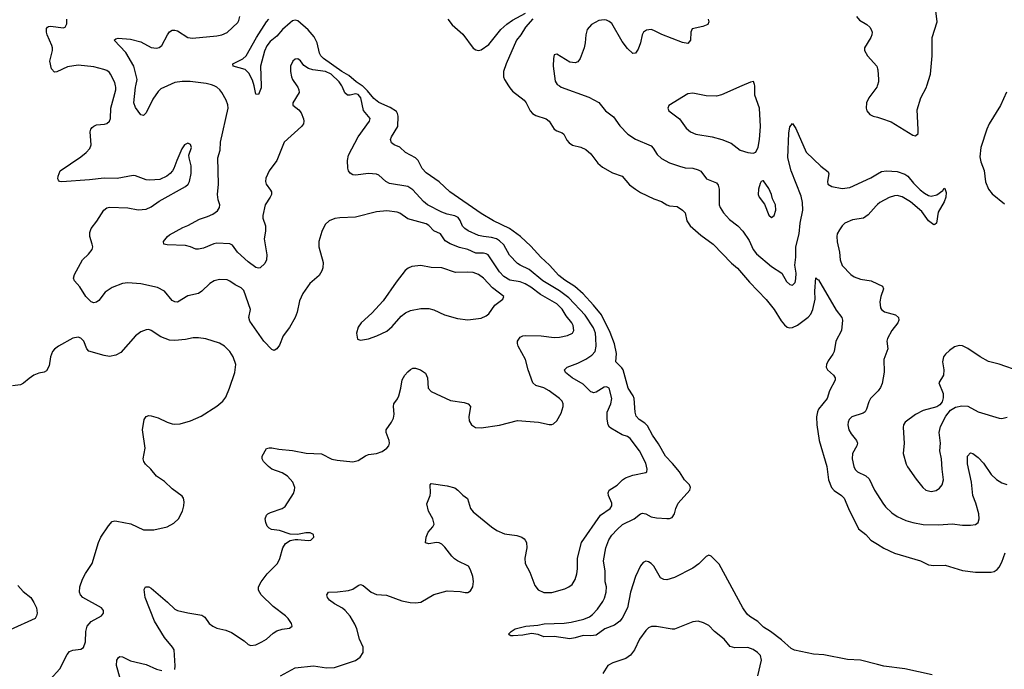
# Model space of a CAD drawing. Header units: inches. Extents: x 1308439 to 1441336, y 959892 to 1036309.
# Tile 87 of 167: x 1353444 to 1360970, y 1025541 to 1030506. Entities that reach past the tile are written whole.
import ezdxf

# ---------------------------------------------------------------- set-up
doc = ezdxf.new("R2010")
doc.units = ezdxf.units.IN
doc.header["$MEASUREMENT"] = 0
for name, color, linetype in [('B3052', 7, 'Continuous'), ('B3053', 7, 'Continuous'), ('B3062', 7, 'Continuous'), ('B3063', 7, 'Continuous')]:
    doc.layers.add(name, color=color, linetype=linetype)

msp = doc.modelspace()

# ---------------------------------------------------------------- linework, layer by layer
at = {"layer": 'B3052', "color": 6}
for points, elevation in [([(1354630, 1025539.3), (1354632.5, 1025567.5), (1354623.6, 1025690), (1354613, 1025710), (1354550, 1025783.1), (1354473.9, 1025910), (1354402.1, 1026090), (1354395.2, 1026150), (1354404.2, 1026170), (1354430, 1026170.1), (1354450, 1026160.9), (1354574.6, 1026054.6), (1354630, 1026001.2), (1354650, 1025991.5), (1354730, 1025971.9), (1354835.9, 1025955.9), (1354858.9, 1025938.9), (1354891.2, 1025891.2), (1354919.7, 1025870), (1354950, 1025856.1), (1355019.9, 1025839.9), (1355062.8, 1025822.8), (1355159.1, 1025759.1), (1355190.1, 1025730.1), (1355210, 1025722.8), (1355250, 1025729.1), (1355295.8, 1025750), (1355330, 1025770.8), (1355381.9, 1025818.1), (1355410, 1025835.6), (1355450, 1025848.3), (1355505.7, 1025854.3), (1355525.7, 1025870), (1355521.2, 1025890), (1355494.6, 1025930), (1355474.5, 1025950), (1355380.3, 1026020.3), (1355289.9, 1026110), (1355270, 1026145.1), (1355269.9, 1026170), (1355290, 1026209.4), (1355334.2, 1026270), (1355415.4, 1026350), (1355432.8, 1026387.2), (1355454.4, 1026470), (1355476.3, 1026503.7), (1355510, 1026524.4), (1355550, 1026532.2), (1355570, 1026533.7), (1355650, 1026524.2), (1355670, 1026527.9), (1355692.1, 1026552.1), (1355689.2, 1026570), (1355663, 1026583), (1355630, 1026585.1), (1355567.5, 1026572.5), (1355510, 1026573.8), (1355430, 1026602), (1355369.4, 1026610), (1355350, 1026618.5), (1355335.4, 1026635.4), (1355324.1, 1026664.1), (1355321.3, 1026690), (1355330, 1026717.8), (1355340.9, 1026730), (1355359.7, 1026740.3), (1355450, 1026771.1), (1355473.9, 1026786.1), (1355535.7, 1026884.3), (1355545, 1026910), (1355546.4, 1026930), (1355531, 1026970), (1355490, 1027017.2), (1355450, 1027043.6), (1355370, 1027071.8), (1355344.5, 1027090), (1355308.1, 1027130), (1355298.2, 1027150), (1355297.3, 1027170), (1355330, 1027228.4), (1355350, 1027234.4), (1355370, 1027234), (1355424, 1027224), (1355530, 1027213.4), (1355632.6, 1027192.6), (1355750, 1027188.4), (1355830, 1027146.8), (1355870, 1027138.5), (1355990, 1027125.8), (1356030, 1027135.9), (1356087.1, 1027172.9), (1356110, 1027182.3), (1356170.8, 1027189.2), (1356215.3, 1027204.7), (1356250.6, 1027230), (1356264.5, 1027250), (1356270, 1027268.2), (1356267.8, 1027290), (1356243.7, 1027350), (1356245.4, 1027370), (1356286.4, 1027430), (1356300.8, 1027459.3), (1356306.9, 1027490), (1356300.2, 1027550), (1356303.8, 1027570), (1356331.9, 1027608), (1356341.6, 1027630), (1356357.5, 1027690), (1356366.7, 1027753.3), (1356387.5, 1027790), (1356410, 1027815.2), (1356430, 1027832.6), (1356450, 1027841.7), (1356470, 1027841.8), (1356506.3, 1027830), (1356544.7, 1027804.7), (1356559.6, 1027770), (1356565.9, 1027690), (1356590, 1027663.1), (1356736.3, 1027596.3), (1356840.6, 1027580.6), (1356872.6, 1027570), (1356888.8, 1027548.8), (1356876.9, 1027470), (1356880.4, 1027440.4), (1356896.9, 1027410), (1356928.5, 1027390), (1356970, 1027387), (1357110, 1027405.7), (1357250, 1027442.4), (1357408.7, 1027428.7), (1357490, 1027411.7), (1357510, 1027411.1), (1357523.9, 1027416.1), (1357550, 1027440.2), (1357582.1, 1027497.9), (1357597, 1027550), (1357597.5, 1027570), (1357589.9, 1027590), (1357569.9, 1027610), (1357490, 1027670.6), (1357450, 1027691.8), (1357389.7, 1027709.7), (1357365.3, 1027730), (1357330.8, 1027830), (1357309.2, 1027910), (1357252.8, 1028010), (1357248, 1028030), (1357249.9, 1028050), (1357270, 1028080.4), (1357289.9, 1028090.1), (1357307.5, 1028092.5), (1357430, 1028089.5), (1357530, 1028077.2), (1357570, 1028079.7), (1357630, 1028092.1), (1357670.3, 1028110), (1357678.4, 1028130), (1357674.9, 1028170), (1357664.2, 1028190), (1357621.7, 1028241.7), (1357590, 1028294.6), (1357550, 1028334.6), (1357424.5, 1028404.5), (1357350, 1028461.2), (1357307, 1028487), (1357270, 1028501.7), (1357190, 1028516.3), (1357143.4, 1028543.4), (1357110, 1028579.8), (1357024.3, 1028710), (1357010, 1028717.8), (1356990, 1028721.1), (1356930, 1028721.3), (1356870, 1028748.4), (1356804.9, 1028764.9), (1356733.5, 1028793.5), (1356696.9, 1028816.9), (1356661, 1028870), (1356610, 1028892.9), (1356570, 1028932.4), (1356550, 1028945.2), (1356410, 1028982.9), (1356350, 1029026.6), (1356330, 1029034.6), (1356250, 1029044.8), (1356170, 1029037), (1356010, 1028997.3), (1355890, 1028992.1), (1355853.8, 1028986.2), (1355810, 1028969.1), (1355778.3, 1028941.7), (1355752.5, 1028887.5), (1355731, 1028810), (1355731.5, 1028770), (1355763, 1028650), (1355761.2, 1028610), (1355754.4, 1028585.6), (1355732.7, 1028550), (1355662, 1028490), (1355607.7, 1028412.3), (1355583.5, 1028356.5), (1355564.1, 1028270), (1355548.1, 1028230), (1355505.9, 1028154.1), (1355457.1, 1028090), (1355430, 1028018.7), (1355410, 1027989.3), (1355390, 1027978.1), (1355370, 1027984.3), (1355310, 1028048.3), (1355201.9, 1028201.9), (1355195.9, 1028230), (1355207.1, 1028290), (1355156, 1028436), (1355136.3, 1028456.3), (1355090, 1028478.9), (1355050, 1028508.5), (1355030, 1028517.5), (1354970, 1028519.7), (1354930, 1028509.6), (1354896.9, 1028490), (1354834.8, 1028430), (1354810, 1028413.1), (1354730, 1028396.7), (1354650, 1028347), (1354630, 1028348.5), (1354610, 1028360.4), (1354550.7, 1028430.7), (1354498.2, 1028458.2), (1354370, 1028488.2), (1354270, 1028493.8), (1354230, 1028489.1), (1354150, 1028459), (1354097.6, 1028422.4), (1354050, 1028361.1), (1354030, 1028347), (1354010, 1028341.5), (1353990, 1028348.5), (1353949.2, 1028390), (1353903.1, 1028463.1), (1353862.4, 1028510), (1353855.1, 1028530), (1353861.6, 1028558.4), (1353924, 1028670), (1353970, 1028713.3), (1353998.2, 1028750), (1354002.3, 1028770), (1353998.8, 1028790), (1353979.7, 1028850), (1353980.8, 1028879.2), (1353990, 1028910.1), (1354033.7, 1028966.3), (1354085.7, 1029050), (1354110, 1029068.8), (1354130, 1029072.8), (1354270, 1029069.1), (1354350, 1029053), (1354410, 1029058.9), (1354450, 1029075.7), (1354510, 1029117.9), (1354712, 1029230), (1354731.6, 1029248.4), (1354742.4, 1029270), (1354755, 1029330), (1354754.8, 1029390), (1354738.9, 1029450), (1354737.9, 1029470), (1354756.6, 1029530), (1354750, 1029553.1), (1354730, 1029561.5), (1354704.6, 1029550), (1354682, 1029518), (1354643.7, 1029430), (1354623.1, 1029370), (1354610.8, 1029350), (1354594, 1029330), (1354569, 1029311), (1354514.1, 1029285.9), (1354439.2, 1029280.8), (1354410, 1029283.1), (1354330, 1029312.6), (1354310, 1029315.7), (1354190, 1029292.3), (1354090, 1029295.2), (1353977.7, 1029282.3), (1353767, 1029267), (1353748.7, 1029268.7), (1353739.9, 1029279.9), (1353736.2, 1029290), (1353738, 1029310), (1353752.6, 1029350), (1353910, 1029457.5), (1353951.3, 1029490), (1353979.2, 1029520.8), (1353989.3, 1029550.7), (1353982.1, 1029650), (1353988.8, 1029670), (1353998.4, 1029681.6), (1354010, 1029692.7), (1354030, 1029701.9), (1354093.3, 1029706.7), (1354110, 1029713.4), (1354130.4, 1029730), (1354139.1, 1029750), (1354141.3, 1029830), (1354179.7, 1029970), (1354179.8, 1029990), (1354177.1, 1030000)], 2600), ([(1354572.8, 1030000), (1354522.2, 1029977.8), (1354502, 1029958), (1354461.4, 1029898.6), (1354410, 1029793.5), (1354390, 1029773.6), (1354370, 1029779.9), (1354330, 1029833.9), (1354317.5, 1029870), (1354330.2, 1029989.8), (1354332.4, 1030000)], 2500), ([(1355562.1, 1030000), (1355568.5, 1029990), (1355577.5, 1029970), (1355579.3, 1029950), (1355532.5, 1029870), (1355532.8, 1029852.8), (1355576.6, 1029816.6), (1355595.2, 1029795.2), (1355612.3, 1029747.7), (1355615.9, 1029730), (1355613.1, 1029710), (1355597.1, 1029690), (1355465.2, 1029570), (1355410, 1029428.9), (1355350, 1029350.8), (1355324.1, 1029295.9), (1355321.5, 1029270), (1355328.4, 1029250), (1355362.1, 1029202.1), (1355367.5, 1029190), (1355367.4, 1029170), (1355359.2, 1029150), (1355319.3, 1029090), (1355301.2, 1029010), (1355303, 1028990), (1355321.5, 1028930), (1355321.4, 1028890), (1355312.2, 1028830), (1355332.5, 1028710), (1355329.7, 1028670.3), (1355317.1, 1028642.9), (1355282.3, 1028610), (1355270, 1028606), (1355250, 1028612.1), (1355190, 1028655.6), (1355108.2, 1028728.2), (1355070, 1028783.4), (1355050, 1028793.8), (1354950, 1028796.9), (1354927.7, 1028792.3), (1354850, 1028760.8), (1354810, 1028751), (1354790, 1028752.9), (1354749.7, 1028770), (1354710, 1028779.3), (1354570, 1028785), (1354545.4, 1028790), (1354542.8, 1028810), (1354573.2, 1028850), (1354590, 1028862.1), (1354690, 1028918.3), (1354730, 1028934), (1354818.3, 1028981.7), (1354879, 1029001), (1354920.1, 1029019.9), (1354954.7, 1029045.3), (1354971.9, 1029070), (1354973.7, 1029090), (1354960.4, 1029130), (1354955.6, 1029170), (1354962.5, 1029250), (1354958.7, 1029450), (1354976.7, 1029510), (1354977.6, 1029570), (1355036.1, 1029830), (1355035.6, 1029855.6), (1355022.2, 1029890), (1354988.9, 1029948.9), (1354974.2, 1029970), (1354950, 1029991.1), (1354930, 1030000)], 2500), ([(1355289.5, 1030000), (1355290, 1029986.3), (1355270, 1029935.3), (1355250, 1029937.6), (1355234.8, 1030000)], 2400), ([(1355437.6, 1025490), (1355550, 1025551.5), (1355690, 1025568), (1355790, 1025552.1), (1355850, 1025555.7), (1356010, 1025608.4), (1356047.4, 1025632.6), (1356069.3, 1025670), (1356070.2, 1025710), (1356041.1, 1025770), (1356020.2, 1025850), (1356005.6, 1025885.6), (1355970, 1025946.4), (1355930.7, 1025990.7), (1355910, 1026008.2), (1355850, 1026041.7), (1355812.2, 1026070), (1355796.7, 1026090), (1355790.6, 1026110), (1355804, 1026130), (1355872.1, 1026132.1), (1355957.1, 1026142.9), (1355990, 1026154.1), (1356030, 1026182.4), (1356050, 1026188.1), (1356070, 1026180.7), (1356130, 1026131.1), (1356170, 1026111.7), (1356246.3, 1026106.3), (1356364.7, 1026064.7), (1356428.5, 1026051.5), (1356470, 1026048.9), (1356510, 1026053.6), (1356610, 1026112.2), (1356710, 1026140.4), (1356810, 1026136.4), (1356850, 1026128.2), (1356870, 1026129.1), (1356890, 1026141), (1356907.8, 1026172.2), (1356913.1, 1026213.1), (1356906.7, 1026250), (1356890, 1026301.5), (1356874.5, 1026330), (1356790.3, 1026370.3), (1356766.3, 1026386.3), (1356745.7, 1026405.7), (1356694.1, 1026474.1), (1356670, 1026496.8), (1356650, 1026506.4), (1356630, 1026509), (1356570, 1026499.6), (1356546.6, 1026506.6), (1356551, 1026550), (1356565.1, 1026590), (1356600.9, 1026630), (1356610.9, 1026650), (1356602.8, 1026690), (1356568.3, 1026750), (1356555.4, 1026804.6), (1356581.2, 1026870), (1356584, 1026890), (1356580.3, 1026950), (1356590, 1026960.8), (1356710, 1026944.2), (1356770, 1026927), (1356793, 1026910), (1356830, 1026872.2), (1356867.6, 1026847.6), (1356890, 1026770.2), (1356910, 1026743.9), (1357050, 1026628.8), (1357090, 1026602.8), (1357150, 1026576.1), (1357244, 1026564), (1357282, 1026550), (1357298.9, 1026538.9), (1357308.6, 1026528.6), (1357316.4, 1026510), (1357320.4, 1026470), (1357305.6, 1026390), (1357306.4, 1026350), (1357343.7, 1026283.7), (1357380.5, 1026180.5), (1357407.6, 1026147.6), (1357448.9, 1026128.9), (1357510, 1026127), (1357610, 1026156.2), (1357640.6, 1026170), (1357666, 1026190), (1357690, 1026227), (1357702, 1026270), (1357707.3, 1026310), (1357707.3, 1026390), (1357737.6, 1026510), (1357882.2, 1026717.8), (1357956.1, 1026770), (1357970.2, 1026790), (1357969.9, 1026810), (1357945.3, 1026870), (1357942.5, 1026890), (1357949.4, 1026910), (1358010, 1026947.1), (1358050.9, 1026989.1), (1358075.3, 1027004.7), (1358130, 1027026), (1358230, 1027045), (1358236.1, 1027050), (1358240.6, 1027070), (1358230, 1027115.3), (1358182.3, 1027210), (1358110, 1027305.4), (1358090, 1027319.9), (1358050, 1027334.3), (1357963, 1027383), (1357951.9, 1027391.9), (1357941.5, 1027410), (1357933.2, 1027453.2), (1357933.7, 1027506.3), (1357961.5, 1027570), (1357969.3, 1027610), (1357948.5, 1027688.5), (1357930, 1027700.9), (1357910, 1027697), (1357850, 1027659.8), (1357830, 1027655), (1357818.6, 1027658.6), (1357810, 1027661.8), (1357750, 1027720.3), (1357665.4, 1027770), (1357614.8, 1027810), (1357608.3, 1027830), (1357628, 1027850), (1357710, 1027882), (1357770, 1027912.5), (1357817, 1027943), (1357841.6, 1027970), (1357849.5, 1028010), (1357848, 1028072), (1357843.9, 1028110), (1357830.3, 1028150), (1357766.6, 1028246.6), (1357639.9, 1028379.9), (1357570, 1028432.5), (1357443.4, 1028510), (1357337.4, 1028597.4), (1357269.2, 1028629.2), (1357250, 1028643.1), (1357187.4, 1028707.4), (1357145.3, 1028785.3), (1357110, 1028816.9), (1357087.8, 1028830), (1357050, 1028842.6), (1356990, 1028848.6), (1356950, 1028857.8), (1356872.9, 1028892.9), (1356846.5, 1028910), (1356828.5, 1028928.5), (1356811.5, 1028971.5), (1356794.8, 1028994.8), (1356770, 1029007.8), (1356710, 1029020.9), (1356670, 1029036), (1356560.4, 1029090), (1356530, 1029115.7), (1356450, 1029204.6), (1356411.4, 1029230), (1356270, 1029254.4), (1356242, 1029270), (1356190, 1029318.2), (1356170, 1029324.7), (1356110, 1029329.4), (1356010, 1029316.6), (1355990, 1029321.2), (1355970, 1029333.2), (1355957, 1029350), (1355950.7, 1029370.7), (1355950.5, 1029430), (1355956.7, 1029470), (1356030.7, 1029610), (1356118.1, 1029730), (1356122.1, 1029750), (1356072.5, 1029812.5), (1356050.1, 1029910), (1356030, 1029933.4), (1356010, 1029939.4), (1355970, 1029928.9), (1355949.9, 1029930), (1355930, 1029946.3), (1355911.9, 1029990), (1355905.2, 1030000)], 2500), ([(1360000, 1025578.2), (1359870, 1025610), (1359770, 1025615.5), (1359590, 1025651.5), (1359510, 1025655.6), (1359366.9, 1025686.9), (1359340.9, 1025700.9), (1359267, 1025767), (1359183.3, 1025830), (1359130, 1025863.8), (1359085.8, 1025905.8), (1359024.1, 1025944.1), (1359003.4, 1025963.4), (1358971, 1026011), (1358790, 1026343.6), (1358730, 1026404.6), (1358710, 1026412.1), (1358690, 1026403.2), (1358634.1, 1026345.9), (1358590, 1026314.6), (1358450, 1026243.8), (1358390, 1026225.5), (1358366.4, 1026226.4), (1358341, 1026241), (1358290, 1026328.5), (1358270, 1026349.9), (1358250, 1026362.7), (1358230, 1026366.2), (1358210, 1026357.4), (1358190, 1026332.9), (1358150, 1026251.2), (1358112.6, 1026130), (1358088.9, 1026010), (1358050, 1025931.1), (1358030, 1025909.6), (1357990, 1025878.7), (1357916.9, 1025850), (1357850, 1025803), (1357810, 1025796.3), (1357750, 1025800.4), (1357690, 1025781.1), (1357650, 1025774.1), (1357530, 1025791.1), (1357450, 1025788.4), (1357406.5, 1025806.5), (1357355.3, 1025815.3), (1357290, 1025802.7), (1357216, 1025796), (1357197.2, 1025797.2), (1357184.4, 1025804.4), (1357180.9, 1025810), (1357200.5, 1025830), (1357230, 1025849), (1357312, 1025870), (1357403, 1025877), (1357452.7, 1025887.3), (1357606.6, 1025893.4), (1357660, 1025900), (1357757, 1025923), (1357798.6, 1025941.4), (1357821.5, 1025958.5), (1357859.5, 1026000.5), (1357901.1, 1026058.9), (1357914.2, 1026085.8), (1357926.1, 1026130), (1357929.7, 1026170), (1357919.9, 1026210), (1357917.9, 1026290), (1357906.2, 1026370), (1357923.3, 1026470), (1357946.8, 1026530), (1357970, 1026565.2), (1358009.6, 1026610.4), (1358052.1, 1026647.9), (1358140.2, 1026690), (1358190, 1026729.5), (1358205.2, 1026734.8), (1358230, 1026728.3), (1358270, 1026707.3), (1358310, 1026697.4), (1358390, 1026692.4), (1358410, 1026693.2), (1358430, 1026700.3), (1358449.3, 1026730), (1358459.7, 1026770), (1358476.6, 1026810), (1358564.8, 1026910), (1358570.2, 1026930), (1358564, 1026950), (1358525.3, 1026990), (1358486.6, 1027050), (1358434.1, 1027114.1), (1358379.5, 1027170), (1358325.5, 1027265.5), (1358280.5, 1027330), (1358241.5, 1027401.5), (1358221.3, 1027421.3), (1358177.5, 1027450), (1358155.7, 1027475.7), (1358147.1, 1027507.1), (1358140.2, 1027610), (1358132.7, 1027630), (1358095.6, 1027690), (1358057, 1027830), (1358046.3, 1027846.3), (1358000.2, 1027890), (1358005.9, 1027954.1), (1357990, 1028029.5), (1357956.4, 1028116.4), (1357891.9, 1028250), (1357830, 1028325), (1357750.4, 1028410.4), (1357687.7, 1028467.7), (1357610, 1028515.2), (1357564.4, 1028550), (1357493.8, 1028630), (1357426.5, 1028690), (1357350, 1028774.8), (1357272.8, 1028850), (1357188, 1028910), (1357066.3, 1028970), (1356970, 1029024.8), (1356731.1, 1029190), (1356650, 1029265.8), (1356550, 1029335.8), (1356519.6, 1029370), (1356489.2, 1029429.2), (1356470, 1029451.2), (1356392.6, 1029490), (1356350.6, 1029530.6), (1356306.4, 1029550), (1356285.1, 1029565.1), (1356278.4, 1029590), (1356285.3, 1029610), (1356333, 1029690), (1356336.6, 1029770), (1356332.8, 1029790), (1356323.6, 1029803.6), (1356275.9, 1029835.9), (1356190, 1029874.1), (1356150, 1029904.4), (1356102.1, 1029962.1), (1356063.9, 1030000)], 2400), ([(1357180.3, 1030000), (1357190, 1029984.6), (1357210, 1029959.7), (1357300.8, 1029890), (1357315.2, 1029870), (1357344.4, 1029810), (1357364.2, 1029790), (1357390, 1029773), (1357467.2, 1029747.2), (1357490, 1029731.7), (1357530, 1029669), (1357550, 1029656.2), (1357590, 1029641.5), (1357603.4, 1029630), (1357626.4, 1029586.4), (1357644.3, 1029564.3), (1357670, 1029547.7), (1357732.1, 1029532.1), (1357770, 1029513.9), (1357810, 1029481), (1357863.7, 1029410), (1357898, 1029378), (1357975.3, 1029335.3), (1358049.8, 1029309.8), (1358105, 1029245), (1358150.2, 1029210.3), (1358190, 1029186.6), (1358290, 1029136.5), (1358350, 1029115.5), (1358390, 1029090.8), (1358410, 1029084), (1358470, 1029078.7), (1358510.1, 1029050), (1358530.1, 1029030), (1358543, 1028970), (1358567.4, 1028930), (1358650, 1028860.2), (1358744.2, 1028790), (1358885.6, 1028645.6), (1358930, 1028606.8), (1359020.8, 1028500.8), (1359150, 1028366.8), (1359209.8, 1028290), (1359264.4, 1028204.4), (1359290, 1028172.6), (1359310, 1028156), (1359330, 1028151.3), (1359350, 1028154.2), (1359390, 1028171.4), (1359470, 1028232.7), (1359490, 1028254.2), (1359506, 1028290), (1359524.3, 1028370), (1359520.6, 1028430), (1359530, 1028532.4), (1359541.1, 1028521.1), (1359550, 1028518.8), (1359685, 1028285), (1359729, 1028230), (1359733.7, 1028210), (1359724.7, 1028130), (1359681, 1028050), (1359668.9, 1027970), (1359660.1, 1027950), (1359622.3, 1027897.7), (1359610.1, 1027870), (1359608.6, 1027850), (1359617.2, 1027830), (1359664.1, 1027790), (1359676.8, 1027770), (1359676.8, 1027750), (1359634, 1027670), (1359616.4, 1027610), (1359550, 1027530), (1359541, 1027510), (1359534, 1027470), (1359536.7, 1027410), (1359555.6, 1027290), (1359614.3, 1027090), (1359625.1, 1026990), (1359650, 1026931.2), (1359670, 1026906.3), (1359725.8, 1026870), (1359744.3, 1026850), (1359777.7, 1026770), (1359854.2, 1026614.2), (1359911.7, 1026571.7), (1359950, 1026528), (1360000, 1026497.4)], 2400), ([(1357568.7, 1030000), (1357582.8, 1029990), (1357793.6, 1029913.6), (1357870, 1029873.3), (1357921.9, 1029810), (1357983.5, 1029763.5), (1358030, 1029695.4), (1358092.1, 1029632.1), (1358150, 1029591.9), (1358270, 1029540.9), (1358285, 1029525), (1358315.2, 1029475.2), (1358350, 1029445.3), (1358410, 1029412.4), (1358485.9, 1029385.9), (1358530, 1029374.9), (1358590, 1029371.7), (1358630, 1029359.4), (1358650, 1029347.5), (1358693.5, 1029290), (1358770, 1029259), (1358782.4, 1029242.4), (1358789.6, 1029209.6), (1358790.5, 1029090), (1358797.5, 1029070), (1358822.4, 1029030), (1358870, 1028979), (1358932.5, 1028930), (1358970, 1028890.4), (1359018.9, 1028818.9), (1359049.1, 1028750), (1359075.8, 1028715.8), (1359190, 1028620.8), (1359268.8, 1028570), (1359305.9, 1028505.9), (1359330, 1028482.5), (1359350, 1028477.3), (1359356.7, 1028483.3), (1359370, 1028498.7), (1359375.8, 1028524.2), (1359378.7, 1028570), (1359367.5, 1028630), (1359376.8, 1028690), (1359375.2, 1028770), (1359402.2, 1028870), (1359409, 1028950), (1359428.5, 1029050), (1359426.1, 1029110), (1359416.8, 1029156.8), (1359339.3, 1029350), (1359315.8, 1029450), (1359322.3, 1029637.7), (1359330, 1029688.4), (1359350, 1029711.5), (1359375.7, 1029675.7), (1359454.7, 1029494.7), (1359567.1, 1029387.1), (1359622.9, 1029342.9), (1359629.2, 1029329.2), (1359618.3, 1029270), (1359621.4, 1029250), (1359650.9, 1029230.9), (1359730, 1029214.7), (1359790, 1029222.9), (1359950, 1029297.7), (1360000, 1029327.5)], 2500), ([(1358964.4, 1030000), (1358808, 1029932), (1358770, 1029922.4), (1358690, 1029924.4), (1358590, 1029944.9), (1358550, 1029940.2), (1358405.6, 1029850), (1358396.6, 1029830), (1358405.9, 1029810), (1358487.7, 1029747.7), (1358538.2, 1029678.2), (1358570, 1029648.9), (1358612.4, 1029632.4), (1358737.4, 1029610), (1358811.6, 1029591.6), (1358881.9, 1029561.9), (1358951.2, 1029510), (1359009.3, 1029490.7), (1359050, 1029486), (1359070, 1029493.8), (1359087, 1029533), (1359098, 1029590), (1359107.2, 1029690), (1359097.2, 1029830), (1359062.1, 1029930), (1359061.5, 1030000)], 2600), ([(1359998.6, 1030000), (1359995.8, 1029990), (1359934.5, 1029910), (1359915.4, 1029870), (1359913.7, 1029830), (1359918.4, 1029810), (1359941.9, 1029781.9), (1359966.7, 1029770), (1360000, 1029760.8)], 2600), ([(1360000, 1029093.4), (1359990, 1029084.7), (1359930, 1029015.3), (1359892.1, 1028987.9), (1359810, 1028976), (1359749.9, 1028950.1), (1359729.5, 1028930.5), (1359710, 1028901.1), (1359692.9, 1028870), (1359688.7, 1028850), (1359692.3, 1028807.7), (1359710.4, 1028729.6), (1359715.7, 1028670), (1359730, 1028627.3), (1359797.7, 1028557.7), (1359820.9, 1028540.9), (1359870, 1028523.5), (1359951.1, 1028510), (1360000, 1028488)], 2500), ([(1353676.7, 1025463.3), (1353750, 1025544.5), (1353806.1, 1025653.9), (1353824.2, 1025675.8), (1353850, 1025687.8), (1353910, 1025694), (1353932.4, 1025707.6), (1353947, 1025750), (1353950.6, 1025830), (1353958.7, 1025870), (1353990, 1025905.8), (1354069, 1025950), (1354085.6, 1025970), (1354084.5, 1025990), (1354069.8, 1026010), (1353927.6, 1026090), (1353908, 1026110), (1353901, 1026130), (1353904.6, 1026170), (1353923.1, 1026230), (1353945.9, 1026274.1), (1353998.4, 1026350), (1354045, 1026510), (1354064.1, 1026550), (1354121.4, 1026638.6), (1354150, 1026670.5), (1354170, 1026676.1), (1354185.7, 1026674.3), (1354293.5, 1026653.5), (1354390, 1026606.8), (1354470, 1026606.6), (1354570, 1026629.4), (1354623.2, 1026656.8), (1354657.8, 1026690), (1354688, 1026750), (1354698.9, 1026790), (1354701.6, 1026821.6), (1354695.6, 1026850), (1354685.2, 1026865.2), (1354610, 1026920.3), (1354550, 1026977), (1354490, 1027015.9), (1354445.3, 1027070), (1354405, 1027110), (1354391.9, 1027130), (1354388.5, 1027150), (1354401.9, 1027230), (1354383.7, 1027370), (1354394.2, 1027450), (1354410, 1027472.8), (1354430, 1027479.8), (1354450, 1027478.2), (1354502.6, 1027462.6), (1354570, 1027429.2), (1354610, 1027416.4), (1354630, 1027413.5), (1354670, 1027417.7), (1354750, 1027440.9), (1354830, 1027475.4), (1354950, 1027551.3), (1354997.3, 1027590), (1355019, 1027621), (1355046.7, 1027690), (1355088.1, 1027810), (1355096.4, 1027870), (1355075.1, 1027930), (1355049.4, 1027970), (1355010, 1028010.4), (1354970, 1028034.8), (1354866.1, 1028066.1), (1354810, 1028075.1), (1354770, 1028074.4), (1354710, 1028062.9), (1354630, 1028055.3), (1354590, 1028057.3), (1354523.1, 1028083.1), (1354450, 1028131.5), (1354430, 1028137.4), (1354410, 1028136.8), (1354370, 1028119.5), (1354330, 1028089), (1354218, 1027962), (1354178.5, 1027941.5), (1354130, 1027932.3), (1354090, 1027939.1), (1353972.7, 1027972.7), (1353956.6, 1027990), (1353934.1, 1028050), (1353910, 1028072.8), (1353890, 1028079.8), (1353850, 1028072.7), (1353741.3, 1028010), (1353711, 1027989), (1353694.6, 1027970), (1353680.2, 1027930), (1353670, 1027859.3), (1353650, 1027823.5), (1353630, 1027811.8), (1353590, 1027803.9), (1353551.7, 1027788.3), (1353515.4, 1027764.6), (1353473.1, 1027726.9), (1353450, 1027715), (1353390, 1027706.8)], 2700), ([(1360000, 1027665.2), (1359945.6, 1027610), (1359933.7, 1027586.3), (1359917.3, 1027530), (1359905.3, 1027510), (1359890, 1027499.9), (1359804.6, 1027470), (1359784.2, 1027450), (1359775.6, 1027430), (1359773, 1027410), (1359782.4, 1027370), (1359800.1, 1027340.1), (1359841.1, 1027290), (1359846.9, 1027270), (1359842.3, 1027250), (1359808, 1027190), (1359806.3, 1027150), (1359818.2, 1027090), (1359828.6, 1027068.6), (1359847.2, 1027050), (1359910, 1027019.3), (1359937.7, 1026997.7), (1359978.2, 1026910), (1360000, 1026875.6)], 2500), ([(1353430, 1026182.6), (1353470, 1026136), (1353529.3, 1026089.3), (1353552.6, 1026052.6), (1353571.3, 1026010), (1353576.2, 1025970), (1353573.4, 1025950), (1353563.1, 1025930), (1353370, 1025842.5)], 2700), ([(1359086.6, 1025490), (1359114, 1025610), (1359105.9, 1025645.9), (1359084.1, 1025670), (1359050, 1025693.2), (1359010, 1025708.2), (1358910, 1025705.8), (1358874.8, 1025714.8), (1358828, 1025770), (1358755.1, 1025830), (1358710, 1025876.9), (1358670, 1025897.1), (1358630, 1025908.4), (1358590, 1025903.7), (1358450, 1025848.7), (1358430, 1025847.9), (1358310, 1025869.2), (1358272.7, 1025867.3), (1358250, 1025857.7), (1358230, 1025837.6), (1358180.3, 1025770), (1358142.3, 1025690), (1358112.3, 1025650), (1358075.8, 1025624.2), (1357976.6, 1025590), (1357939.2, 1025570), (1357901.2, 1025510)], 2500), ([(1354212.8, 1025470), (1354183, 1025570), (1354186.8, 1025610), (1354199.5, 1025630), (1354210, 1025637.7), (1354230, 1025635.9), (1354290, 1025606.3), (1354410, 1025576.8), (1354490, 1025542.5), (1354530, 1025531.2)], 2600)]:
    msp.add_lwpolyline(points, dxfattribs=dict(at, elevation=elevation))
for points, elevation in [([(1359130, 1029275.8), (1359124.9, 1029275.1), (1359110, 1029269.6), (1359104.6, 1029255.4), (1359089.6, 1029210), (1359087.5, 1029170), (1359096.8, 1029150), (1359136.7, 1029096.7), (1359170, 1029011.2), (1359190, 1028995), (1359210, 1029009.3), (1359222.5, 1029050), (1359221.2, 1029090), (1359197.8, 1029137.8), (1359189.9, 1029170), (1359170, 1029216.5)], 2600), ([(1356510, 1028627.9), (1356440.6, 1028619.4), (1356412.4, 1028607.6), (1356391.3, 1028588.7), (1356321, 1028499), (1356222.2, 1028357.8), (1356136.2, 1028263.8), (1356054.9, 1028190), (1356030, 1028157), (1356018.7, 1028110), (1356025.3, 1028065.3), (1356050, 1028056.4), (1356110, 1028067.3), (1356173.3, 1028090), (1356250, 1028126), (1356290, 1028160.1), (1356360.7, 1028239.3), (1356393.8, 1028266.2), (1356430, 1028284.6), (1356510, 1028298.3), (1356570, 1028298.7), (1356609.3, 1028289.3), (1356690, 1028251.3), (1356790, 1028222.1), (1356870, 1028213.1), (1356970, 1028225.3), (1357010, 1028242.1), (1357030, 1028257.6), (1357076.6, 1028323.4), (1357136.4, 1028370), (1357145.5, 1028390), (1357057.8, 1028457.8), (1356990, 1028531.7), (1356950, 1028557.4), (1356910, 1028573.1), (1356870, 1028576.6), (1356774.6, 1028574.6), (1356670, 1028609.2), (1356590, 1028612.9)], 2700)]:
    msp.add_lwpolyline(points, close=True, dxfattribs=dict(at, elevation=elevation))
at = {"layer": 'B3053', "color": 6}
for points, elevation in [([(1354177.1, 1030000), (1354170, 1030026.1), (1354138.1, 1030090), (1354130, 1030102.1), (1354110, 1030117.1), (1354086, 1030126), (1354010, 1030145.2), (1353890, 1030158.3), (1353810, 1030144.7), (1353728.3, 1030108.3), (1353710, 1030106.1), (1353687.9, 1030130), (1353673.9, 1030190), (1353694.6, 1030270), (1353694.6, 1030290), (1353689.9, 1030310), (1353654.1, 1030390), (1353648.9, 1030411.1), (1353650, 1030439.5), (1353655.7, 1030450), (1353664.9, 1030455.1), (1353682.9, 1030457.1), (1353775.4, 1030444.6), (1353792, 1030450), (1353804.6, 1030475.4), (1353804.2, 1030510)], 2600), ([(1354332.4, 1030000), (1354342.9, 1030050), (1354316.9, 1030150), (1354255.8, 1030255.8), (1354165.7, 1030350), (1354179.4, 1030360.6), (1354196.2, 1030363.8), (1354290, 1030357.7), (1354370, 1030337.6), (1354450, 1030294.8), (1354490, 1030289.5), (1354510, 1030294.1), (1354530, 1030308), (1354572.6, 1030390), (1354590, 1030413.8), (1354610, 1030426.7), (1354630, 1030427.2), (1354650, 1030419.9), (1354730, 1030370.7), (1354764.6, 1030364.6), (1354950, 1030382.1), (1354990, 1030391.6), (1355030, 1030407.7), (1355110, 1030485.8), (1355119.2, 1030500.8), (1355127, 1030530)], 2500), ([(1355234.8, 1030000), (1355224, 1030044), (1355196.5, 1030096.5), (1355166.3, 1030126.3), (1355075.5, 1030150), (1355073.3, 1030170), (1355150, 1030207.4), (1355175.7, 1030230), (1355254.2, 1030370), (1355330, 1030489.3), (1355349.2, 1030510.8)], 2400), ([(1356063.9, 1030000), (1356061.9, 1030001.9), (1356014.9, 1030030), (1355958.9, 1030078.9), (1355906.6, 1030110), (1355765.5, 1030210), (1355746.2, 1030230), (1355735.8, 1030250), (1355718.3, 1030330), (1355695.1, 1030375.1), (1355650, 1030429), (1355570, 1030496.9), (1355550, 1030502.1), (1355530, 1030497.4), (1355510, 1030483), (1355453, 1030430), (1355410, 1030380.7), (1355359.2, 1030340.8), (1355333.7, 1030306.3), (1355314.9, 1030265.1), (1355283.9, 1030150), (1355289.5, 1030000)], 2400), ([(1356715.5, 1030510), (1356748.2, 1030468.2), (1356830, 1030395.7), (1356910, 1030289.7), (1356930, 1030275), (1356950, 1030270.5), (1356970, 1030275), (1357030, 1030317.1), (1357121.9, 1030430), (1357167.2, 1030472.8), (1357210, 1030501.4), (1357310, 1030555.7)], 2400), ([(1357366.5, 1030513.5), (1357311.1, 1030450), (1357273.7, 1030390), (1357242.3, 1030350), (1357161.3, 1030170), (1357141, 1030110), (1357141.1, 1030070), (1357148.7, 1030050), (1357180.3, 1030000)], 2400), ([(1358705.8, 1030510), (1358711.4, 1030490), (1358702.6, 1030470), (1358666.2, 1030453.8), (1358584.9, 1030435.1), (1358574.3, 1030410), (1358570.6, 1030350), (1358550, 1030325.4), (1358510, 1030330.7), (1358352.1, 1030392.1), (1358290, 1030424.8), (1358269.4, 1030430.6), (1358234, 1030426), (1358211.6, 1030410), (1358200.8, 1030390), (1358188.4, 1030330), (1358170, 1030279.9), (1358150, 1030249.9), (1358130, 1030248.4), (1358090, 1030286.7), (1358050, 1030339.6), (1357970, 1030476.8), (1357950, 1030493.1), (1357930, 1030501.8), (1357910, 1030505.7), (1357870, 1030500.5), (1357813.7, 1030470), (1357781.9, 1030430), (1357770.9, 1030390), (1357766.9, 1030330), (1357758.4, 1030290), (1357728.2, 1030210), (1357710, 1030184.1), (1357690, 1030175.3), (1357650, 1030181.3), (1357550, 1030242.3), (1357530, 1030236.9), (1357522.8, 1030210), (1357522.2, 1030150), (1357537.5, 1030037.5), (1357551.9, 1030011.9), (1357568.7, 1030000)], 2500), ([(1359838.9, 1030530), (1359863.1, 1030503.1), (1359918.6, 1030470), (1359940.7, 1030450), (1359952.9, 1030430), (1359958.4, 1030410), (1359957.1, 1030390), (1359949.3, 1030370), (1359900.2, 1030290), (1359900.6, 1030270), (1359922.7, 1030230), (1359994.3, 1030150), (1360000, 1030130.6)], 2600), ([(1355905.2, 1030000), (1355884.9, 1030030), (1355824.7, 1030090), (1355780.6, 1030110), (1355683.2, 1030123.2), (1355652.5, 1030132.5), (1355616.5, 1030156.5), (1355590, 1030190.9), (1355570, 1030206.6), (1355550, 1030204.9), (1355532.1, 1030190), (1355514.6, 1030150), (1355514.8, 1030110), (1355521.6, 1030070), (1355529.7, 1030050), (1355562.1, 1030000)], 2500), ([(1354930, 1030000), (1354910, 1030008.9), (1354870, 1030017.5), (1354746.1, 1030033.9), (1354686.1, 1030033.9), (1354630, 1030025), (1354572.8, 1030000)], 2500), ([(1359061.5, 1030000), (1359061.4, 1030010), (1359053.3, 1030033.3), (1359030, 1030028.5), (1358964.4, 1030000)], 2600), ([(1360000, 1030005.1), (1359998.6, 1030000)], 2600)]:
    msp.add_lwpolyline(points, dxfattribs=dict(at, elevation=elevation))
at = {"layer": 'B3062', "color": 6}
for points, elevation in [([(1360000, 1029760.8), (1360032, 1029752), (1360104.9, 1029724.9), (1360270, 1029624.2), (1360290, 1029619.6), (1360310, 1029637.3), (1360312.4, 1029667.6), (1360302.8, 1029817.2), (1360331.8, 1029908.2), (1360374.3, 1029990), (1360377.3, 1030000)], 2600), ([(1360986.5, 1029953.5), (1360940.1, 1029850), (1360854.1, 1029710), (1360835.5, 1029670), (1360789.4, 1029530), (1360783, 1029457), (1360790, 1029419.7), (1360814.6, 1029354.6), (1360825.7, 1029265.7), (1360848.1, 1029210), (1360876, 1029176), (1360970, 1029099.8)], 2600), ([(1360000, 1029327.5), (1360030, 1029345.4), (1360070, 1029351.9), (1360150, 1029344.8), (1360210, 1029326.7), (1360231.3, 1029311.3), (1360276, 1029256), (1360326.9, 1029206.9), (1360359.8, 1029179.8), (1360390, 1029163.2), (1360410, 1029158.3), (1360452.7, 1029167.3), (1360498.6, 1029201.4), (1360510, 1029219.6), (1360515, 1029215), (1360524.5, 1029184.5), (1360522.2, 1029150), (1360510, 1029114.4), (1360465.1, 1029034.9), (1360451.1, 1028950), (1360438.7, 1028941.3), (1360430, 1028939.3), (1360390, 1028969.8), (1360339.3, 1029039.3), (1360253.6, 1029113.6), (1360190, 1029152.1), (1360150, 1029161.4), (1360130, 1029160.4), (1360090, 1029147.4), (1360019.1, 1029110), (1360000, 1029093.4)], 2500), ([(1360000, 1028488), (1360039.8, 1028470), (1360046.5, 1028450), (1360025.8, 1028390), (1360017.5, 1028350), (1360023.3, 1028303.3), (1360030.1, 1028290), (1360053.9, 1028273.9), (1360137.6, 1028250), (1360159.9, 1028230), (1360164.3, 1028210), (1360156.7, 1028190), (1360110.7, 1028130), (1360076.7, 1028070), (1360071.9, 1028050), (1360078.8, 1027990), (1360048.4, 1027910), (1360051.3, 1027811.3), (1360034.8, 1027725.2), (1360024.1, 1027695.9), (1360004.7, 1027670), (1360000, 1027665.2)], 2500), ([(1361090, 1027816.3), (1360930, 1027874.3), (1360850, 1027892.8), (1360784.2, 1027930), (1360690, 1027992.6), (1360650, 1028012.1), (1360624.9, 1028015.1), (1360590, 1028006), (1360550, 1027978.5), (1360519.4, 1027950), (1360505.6, 1027930), (1360496.6, 1027890), (1360507.1, 1027830), (1360505.1, 1027790), (1360470.2, 1027730), (1360503.3, 1027650), (1360503.5, 1027616.4), (1360493.8, 1027586.2), (1360476.4, 1027563.6), (1360452.9, 1027547.1), (1360350, 1027518.5), (1360290, 1027489.4), (1360212.3, 1027430), (1360198.5, 1027410), (1360195.6, 1027390), (1360204.2, 1027270), (1360195.7, 1027190), (1360218.9, 1027110), (1360228.9, 1027088.9), (1360294.7, 1026994.7), (1360345.9, 1026930), (1360371, 1026911), (1360410, 1026900.9), (1360450, 1026908.2), (1360475.1, 1026924.9), (1360493.9, 1026950), (1360505.3, 1026990), (1360494, 1027070), (1360490.2, 1027150), (1360477.9, 1027210), (1360481, 1027270), (1360470.9, 1027350), (1360482.9, 1027397.1), (1360523, 1027477), (1360558.9, 1027521.1), (1360595.4, 1027544.6), (1360644.2, 1027555.8), (1360691.8, 1027551.8), (1360770, 1027508.5), (1360930, 1027459.5), (1360950, 1027457.9), (1360992.3, 1027467.7)], 2600), ([(1360000, 1026875.6), (1360041.6, 1026810), (1360062.7, 1026782.7), (1360110, 1026736.5), (1360150, 1026709.2), (1360217, 1026677), (1360270, 1026661.7), (1360350, 1026647.1), (1360470, 1026644), (1360570, 1026653.9), (1360650, 1026643.1), (1360710, 1026641.6), (1360750, 1026647), (1360770, 1026662), (1360778.2, 1026690), (1360774.6, 1026730), (1360752.9, 1026810), (1360730.2, 1026870.2), (1360717.6, 1026970), (1360688.4, 1027111.6), (1360688.9, 1027171.1), (1360710, 1027194.6), (1360730, 1027190.7), (1360770, 1027158.8), (1360810, 1027115.5), (1360869.3, 1027030), (1360910.8, 1026990.8), (1360950, 1026965.5), (1360990, 1026954.1)], 2500), ([(1360000, 1026497.4), (1360050, 1026466.7), (1360129.6, 1026429.6), (1360330, 1026370.1), (1360390, 1026338.8), (1360430, 1026333.1), (1360516.3, 1026336.3), (1360650, 1026295), (1360750, 1026283.7), (1360870, 1026283.6), (1360891, 1026289), (1360915.9, 1026304.1), (1360930, 1026320.5), (1360950, 1026361), (1360975.2, 1026430)], 2400), ([(1360417.5, 1025497.5), (1360210, 1025543.6), (1360050, 1025566), (1360000, 1025578.2)], 2400)]:
    msp.add_lwpolyline(points, dxfattribs=dict(at, elevation=elevation))
at = {"layer": 'B3063', "color": 6, "elevation": 2600}
for points in [[(1360377.3, 1030000), (1360404.4, 1030090), (1360417.6, 1030230), (1360417.9, 1030370), (1360456, 1030490), (1360445, 1030575)], [(1360000, 1030130.6), (1360002.4, 1030122.4), (1360007.8, 1030050), (1360007, 1030030), (1360000, 1030005.1)]]:
    msp.add_lwpolyline(points, dxfattribs=at)

doc.saveas('drawing.dxf')
